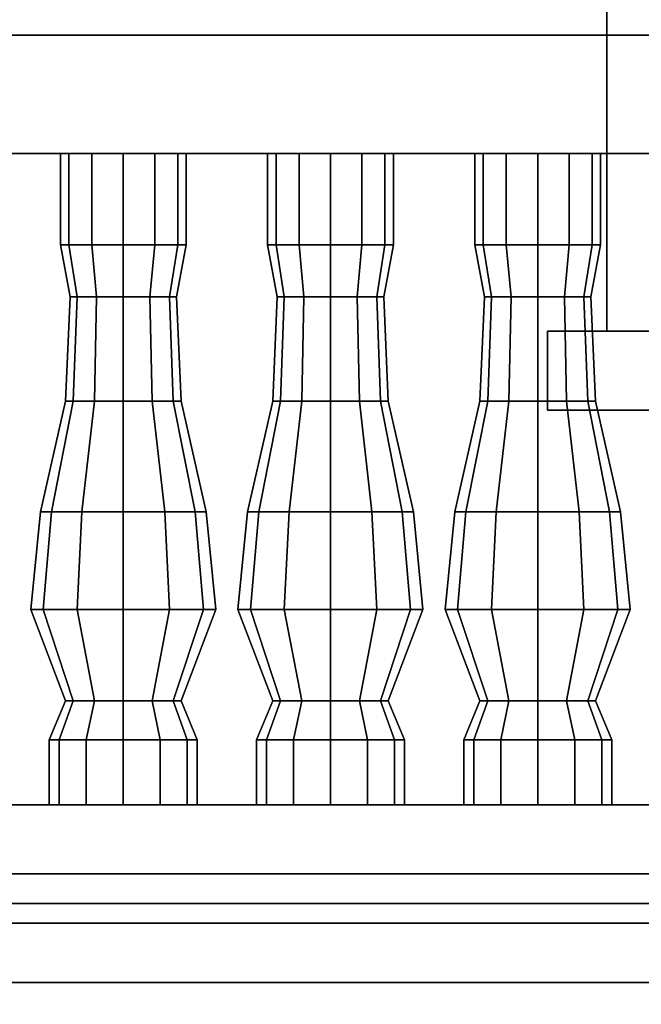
# Model space of a CAD drawing. Header units: metres. Extents: x -34.5 to -0.5, y 0 to 14.7.
# Tile 66 of 74: x -11.455 to -10.825, y 0.818 to 1.816. Entities that reach past the tile are written whole.
import ezdxf

# ---------------------------------------------------------------- set-up
doc = ezdxf.new("R2010")
doc.units = ezdxf.units.M
for name, color, linetype in [('GRANITE', 8, 'Continuous'), ('INTERIOR_FLOOR', 8, 'Continuous'), ('INTERIOR_WALL', 8, 'Continuous'), ('PLASTER', 8, 'Continuous'), ('RUSTIC', 8, 'Continuous'), ('STUCCO', 8, 'Continuous')]:
    doc.layers.add(name, color=color, linetype=linetype)

msp = doc.modelspace()

# ---------------------------------------------------------------- linework, layer by layer
at = {"layer": 'GRANITE'}
for points in [[(-10, 0.84), (-26, 0.84), (-26, 0.9), (-10, 0.9)], [(-26, 0.84), (-10, 0.84), (-10, 0.9), (-26, 0.9)]]:
    msp.add_lwpolyline(points, close=True, dxfattribs=at)
at = {"layer": 'INTERIOR_FLOOR'}
for points in [[(-6.45, 0.9), (-29.55, 0.9), (-29.55, 0.92), (-6.45, 0.92)], [(-29.55, 0.9), (-6.45, 0.9), (-6.45, 0.92), (-29.55, 0.92)]]:
    msp.add_lwpolyline(points, close=True, dxfattribs=at)
at = {"layer": 'INTERIOR_WALL'}
for points in [[(-6.45, 0.9), (-29.55, 0.9), (-29.55, 7.6), (-6.45, 7.6)], [(-29.55, 0.9), (-6.45, 0.9), (-6.45, 7.6), (-29.55, 7.6)]]:
    msp.add_lwpolyline(points, close=True, dxfattribs=at)
at = {"layer": 'PLASTER'}
for points in [[(-10.7, 0.9), (-11.9667, 0.9), (-11.9667, 4.5), (-10.7, 4.5)], [(-11.9667, 0.9), (-10.7, 0.9), (-10.7, 4.5), (-11.9667, 4.5)], [(-10.7, 0.9), (-11.9667, 0.9), (-11.9667, 4.5), (-10.7, 4.5)], [(-11.9667, 0.9), (-10.7, 0.9), (-10.7, 4.5), (-11.9667, 4.5)]]:
    msp.add_lwpolyline(points, close=True, dxfattribs=at)
at = {"layer": 'RUSTIC'}
for points in [[(-6, 0), (-30, 0), (-30, 0.9), (-6, 0.9)], [(-30, 0), (-6, 0), (-6, 0.9), (-30, 0.9)], [(-10, 0), (-26, 0), (-26, 0.9), (-10, 0.9)], [(-26, 0), (-10, 0), (-10, 0.9), (-26, 0.9)]]:
    msp.add_lwpolyline(points, close=True, dxfattribs=at)
at = {"layer": 'STUCCO'}
for points in [[(-10.7, 1.5), (-10.86, 1.5), (-10.86, 4), (-10.7, 4)], [(-10.86, 1.5), (-10.7, 1.5), (-10.7, 4), (-10.86, 4)], [(-10.7, 1.5), (-10.86, 1.5), (-10.86, 4), (-10.7, 4)], [(-10.86, 1.5), (-10.7, 1.5), (-10.7, 4), (-10.86, 4)], [(-10.1, 1.68), (-16, 1.68), (-16, 1.8), (-10.1, 1.8)], [(-16, 1.68), (-10.1, 1.68), (-10.1, 1.8), (-16, 1.8)], [(-11.4052, 1.5876), (-11.4138, 1.5876), (-11.4138, 1.68), (-11.4052, 1.68)], [(-11.4138, 1.5876), (-11.4052, 1.5876), (-11.4052, 1.68), (-11.4138, 1.68)], [(-11.3819, 1.5876), (-11.4052, 1.5876), (-11.4052, 1.68), (-11.3819, 1.68)], [(-11.4052, 1.5876), (-11.3819, 1.5876), (-11.3819, 1.68), (-11.4052, 1.68)], [(-11.35, 1.5876), (-11.3819, 1.5876), (-11.3819, 1.68), (-11.35, 1.68)], [(-11.3819, 1.5876), (-11.35, 1.5876), (-11.35, 1.68), (-11.3819, 1.68)], [(-11.3181, 1.5876), (-11.35, 1.5876), (-11.35, 1.68), (-11.3181, 1.68)], [(-11.35, 1.5876), (-11.3181, 1.5876), (-11.3181, 1.68), (-11.35, 1.68)], [(-11.2948, 1.5876), (-11.3181, 1.5876), (-11.3181, 1.68), (-11.2948, 1.68)], [(-11.3181, 1.5876), (-11.2948, 1.5876), (-11.2948, 1.68), (-11.3181, 1.68)], [(-11.2863, 1.5876), (-11.2948, 1.5876), (-11.2948, 1.68), (-11.2863, 1.68)], [(-11.2948, 1.5876), (-11.2863, 1.5876), (-11.2863, 1.68), (-11.2948, 1.68)], [(-11.1952, 1.5876), (-11.2037, 1.5876), (-11.2037, 1.68), (-11.1952, 1.68)], [(-11.2037, 1.5876), (-11.1952, 1.5876), (-11.1952, 1.68), (-11.2037, 1.68)], [(-11.1719, 1.5876), (-11.1952, 1.5876), (-11.1952, 1.68), (-11.1719, 1.68)], [(-11.1952, 1.5876), (-11.1719, 1.5876), (-11.1719, 1.68), (-11.1952, 1.68)], [(-11.14, 1.5876), (-11.1719, 1.5876), (-11.1719, 1.68), (-11.14, 1.68)], [(-11.1719, 1.5876), (-11.14, 1.5876), (-11.14, 1.68), (-11.1719, 1.68)], [(-11.1081, 1.5876), (-11.14, 1.5876), (-11.14, 1.68), (-11.1081, 1.68)], [(-11.14, 1.5876), (-11.1081, 1.5876), (-11.1081, 1.68), (-11.14, 1.68)], [(-11.0848, 1.5876), (-11.1081, 1.5876), (-11.1081, 1.68), (-11.0848, 1.68)], [(-11.1081, 1.5876), (-11.0848, 1.5876), (-11.0848, 1.68), (-11.1081, 1.68)], [(-11.0762, 1.5876), (-11.0848, 1.5876), (-11.0848, 1.68), (-11.0762, 1.68)], [(-11.0848, 1.5876), (-11.0762, 1.5876), (-11.0762, 1.68), (-11.0848, 1.68)], [(-10.9852, 1.5876), (-10.9938, 1.5876), (-10.9938, 1.68), (-10.9852, 1.68)], [(-10.9938, 1.5876), (-10.9852, 1.5876), (-10.9852, 1.68), (-10.9938, 1.68)], [(-10.9619, 1.5876), (-10.9852, 1.5876), (-10.9852, 1.68), (-10.9619, 1.68)], [(-10.9852, 1.5876), (-10.9619, 1.5876), (-10.9619, 1.68), (-10.9852, 1.68)], [(-10.93, 1.5876), (-10.9619, 1.5876), (-10.9619, 1.68), (-10.93, 1.68)], [(-10.9619, 1.5876), (-10.93, 1.5876), (-10.93, 1.68), (-10.9619, 1.68)], [(-10.8981, 1.5876), (-10.93, 1.5876), (-10.93, 1.68), (-10.8981, 1.68)], [(-10.93, 1.5876), (-10.8981, 1.5876), (-10.8981, 1.68), (-10.93, 1.68)], [(-10.8748, 1.5876), (-10.8981, 1.5876), (-10.8981, 1.68), (-10.8748, 1.68)], [(-10.8981, 1.5876), (-10.8748, 1.5876), (-10.8748, 1.68), (-10.8981, 1.68)], [(-10.8663, 1.5876), (-10.8748, 1.5876), (-10.8748, 1.68), (-10.8663, 1.68)], [(-10.8748, 1.5876), (-10.8663, 1.5876), (-10.8663, 1.68), (-10.8748, 1.68)], [(-11.3968, 1.5348), (-11.404, 1.5348), (-11.4138, 1.5876), (-11.4052, 1.5876)], [(-11.404, 1.5348), (-11.3968, 1.5348), (-11.4052, 1.5876), (-11.4138, 1.5876)], [(-11.377, 1.5348), (-11.3968, 1.5348), (-11.4052, 1.5876), (-11.3819, 1.5876)], [(-11.3968, 1.5348), (-11.377, 1.5348), (-11.3819, 1.5876), (-11.4052, 1.5876)], [(-11.35, 1.5348), (-11.377, 1.5348), (-11.3819, 1.5876), (-11.35, 1.5876)], [(-11.377, 1.5348), (-11.35, 1.5348), (-11.35, 1.5876), (-11.3819, 1.5876)], [(-11.323, 1.5348), (-11.35, 1.5348), (-11.35, 1.5876), (-11.3181, 1.5876)], [(-11.35, 1.5348), (-11.323, 1.5348), (-11.3181, 1.5876), (-11.35, 1.5876)], [(-11.3032, 1.5348), (-11.323, 1.5348), (-11.3181, 1.5876), (-11.2948, 1.5876)], [(-11.323, 1.5348), (-11.3032, 1.5348), (-11.2948, 1.5876), (-11.3181, 1.5876)], [(-11.296, 1.5348), (-11.3032, 1.5348), (-11.2948, 1.5876), (-11.2863, 1.5876)], [(-11.3032, 1.5348), (-11.296, 1.5348), (-11.2863, 1.5876), (-11.2948, 1.5876)], [(-11.1868, 1.5348), (-11.194, 1.5348), (-11.2037, 1.5876), (-11.1952, 1.5876)], [(-11.194, 1.5348), (-11.1868, 1.5348), (-11.1952, 1.5876), (-11.2037, 1.5876)], [(-11.167, 1.5348), (-11.1868, 1.5348), (-11.1952, 1.5876), (-11.1719, 1.5876)], [(-11.1868, 1.5348), (-11.167, 1.5348), (-11.1719, 1.5876), (-11.1952, 1.5876)], [(-11.14, 1.5348), (-11.167, 1.5348), (-11.1719, 1.5876), (-11.14, 1.5876)], [(-11.167, 1.5348), (-11.14, 1.5348), (-11.14, 1.5876), (-11.1719, 1.5876)], [(-11.113, 1.5348), (-11.14, 1.5348), (-11.14, 1.5876), (-11.1081, 1.5876)], [(-11.14, 1.5348), (-11.113, 1.5348), (-11.1081, 1.5876), (-11.14, 1.5876)], [(-11.0932, 1.5348), (-11.113, 1.5348), (-11.1081, 1.5876), (-11.0848, 1.5876)], [(-11.113, 1.5348), (-11.0932, 1.5348), (-11.0848, 1.5876), (-11.1081, 1.5876)], [(-11.086, 1.5348), (-11.0932, 1.5348), (-11.0848, 1.5876), (-11.0762, 1.5876)], [(-11.0932, 1.5348), (-11.086, 1.5348), (-11.0762, 1.5876), (-11.0848, 1.5876)], [(-10.9768, 1.5348), (-10.984, 1.5348), (-10.9938, 1.5876), (-10.9852, 1.5876)], [(-10.984, 1.5348), (-10.9768, 1.5348), (-10.9852, 1.5876), (-10.9938, 1.5876)], [(-10.957, 1.5348), (-10.9768, 1.5348), (-10.9852, 1.5876), (-10.9619, 1.5876)], [(-10.9768, 1.5348), (-10.957, 1.5348), (-10.9619, 1.5876), (-10.9852, 1.5876)], [(-10.93, 1.5348), (-10.957, 1.5348), (-10.9619, 1.5876), (-10.93, 1.5876)], [(-10.957, 1.5348), (-10.93, 1.5348), (-10.93, 1.5876), (-10.9619, 1.5876)], [(-10.903, 1.5348), (-10.93, 1.5348), (-10.93, 1.5876), (-10.8981, 1.5876)], [(-10.93, 1.5348), (-10.903, 1.5348), (-10.8981, 1.5876), (-10.93, 1.5876)], [(-10.8832, 1.5348), (-10.903, 1.5348), (-10.8981, 1.5876), (-10.8748, 1.5876)], [(-10.903, 1.5348), (-10.8832, 1.5348), (-10.8748, 1.5876), (-10.8981, 1.5876)], [(-10.876, 1.5348), (-10.8832, 1.5348), (-10.8748, 1.5876), (-10.8663, 1.5876)], [(-10.8832, 1.5348), (-10.876, 1.5348), (-10.8663, 1.5876), (-10.8748, 1.5876)], [(-11.4007, 1.4292), (-11.4085, 1.4292), (-11.404, 1.5348), (-11.3968, 1.5348)], [(-11.4085, 1.4292), (-11.4007, 1.4292), (-11.3968, 1.5348), (-11.404, 1.5348)], [(-11.3793, 1.4292), (-11.4007, 1.4292), (-11.3968, 1.5348), (-11.377, 1.5348)], [(-11.4007, 1.4292), (-11.3793, 1.4292), (-11.377, 1.5348), (-11.3968, 1.5348)], [(-11.35, 1.4292), (-11.3793, 1.4292), (-11.377, 1.5348), (-11.35, 1.5348)], [(-11.3793, 1.4292), (-11.35, 1.4292), (-11.35, 1.5348), (-11.377, 1.5348)], [(-11.3208, 1.4292), (-11.35, 1.4292), (-11.35, 1.5348), (-11.323, 1.5348)], [(-11.35, 1.4292), (-11.3208, 1.4292), (-11.323, 1.5348), (-11.35, 1.5348)], [(-11.2993, 1.4292), (-11.3208, 1.4292), (-11.323, 1.5348), (-11.3032, 1.5348)], [(-11.3208, 1.4292), (-11.2993, 1.4292), (-11.3032, 1.5348), (-11.323, 1.5348)], [(-11.2915, 1.4292), (-11.2993, 1.4292), (-11.3032, 1.5348), (-11.296, 1.5348)], [(-11.2993, 1.4292), (-11.2915, 1.4292), (-11.296, 1.5348), (-11.3032, 1.5348)], [(-11.1907, 1.4292), (-11.1985, 1.4292), (-11.194, 1.5348), (-11.1868, 1.5348)], [(-11.1985, 1.4292), (-11.1907, 1.4292), (-11.1868, 1.5348), (-11.194, 1.5348)], [(-11.1692, 1.4292), (-11.1907, 1.4292), (-11.1868, 1.5348), (-11.167, 1.5348)], [(-11.1907, 1.4292), (-11.1692, 1.4292), (-11.167, 1.5348), (-11.1868, 1.5348)], [(-11.14, 1.4292), (-11.1692, 1.4292), (-11.167, 1.5348), (-11.14, 1.5348)], [(-11.1692, 1.4292), (-11.14, 1.4292), (-11.14, 1.5348), (-11.167, 1.5348)], [(-11.1107, 1.4292), (-11.14, 1.4292), (-11.14, 1.5348), (-11.113, 1.5348)], [(-11.14, 1.4292), (-11.1107, 1.4292), (-11.113, 1.5348), (-11.14, 1.5348)], [(-11.0893, 1.4292), (-11.1107, 1.4292), (-11.113, 1.5348), (-11.0932, 1.5348)], [(-11.1107, 1.4292), (-11.0893, 1.4292), (-11.0932, 1.5348), (-11.113, 1.5348)], [(-11.0815, 1.4292), (-11.0893, 1.4292), (-11.0932, 1.5348), (-11.086, 1.5348)], [(-11.0893, 1.4292), (-11.0815, 1.4292), (-11.086, 1.5348), (-11.0932, 1.5348)], [(-10.9807, 1.4292), (-10.9885, 1.4292), (-10.984, 1.5348), (-10.9768, 1.5348)], [(-10.9885, 1.4292), (-10.9807, 1.4292), (-10.9768, 1.5348), (-10.984, 1.5348)], [(-10.9593, 1.4292), (-10.9807, 1.4292), (-10.9768, 1.5348), (-10.957, 1.5348)], [(-10.9807, 1.4292), (-10.9593, 1.4292), (-10.957, 1.5348), (-10.9768, 1.5348)], [(-10.93, 1.4292), (-10.9593, 1.4292), (-10.957, 1.5348), (-10.93, 1.5348)], [(-10.9593, 1.4292), (-10.93, 1.4292), (-10.93, 1.5348), (-10.957, 1.5348)], [(-10.9008, 1.4292), (-10.93, 1.4292), (-10.93, 1.5348), (-10.903, 1.5348)], [(-10.93, 1.4292), (-10.9008, 1.4292), (-10.903, 1.5348), (-10.93, 1.5348)], [(-10.8793, 1.4292), (-10.9008, 1.4292), (-10.903, 1.5348), (-10.8832, 1.5348)], [(-10.9008, 1.4292), (-10.8793, 1.4292), (-10.8832, 1.5348), (-10.903, 1.5348)], [(-10.8715, 1.4292), (-10.8793, 1.4292), (-10.8832, 1.5348), (-10.876, 1.5348)], [(-10.8793, 1.4292), (-10.8715, 1.4292), (-10.876, 1.5348), (-10.8832, 1.5348)], [(-9.08, 1.42), (-10.92, 1.42), (-10.92, 1.5), (-9.08, 1.5)], [(-10.92, 1.42), (-9.08, 1.42), (-9.08, 1.5), (-10.92, 1.5)], [(-9.08, 1.42), (-10.92, 1.42), (-10.92, 1.5), (-9.08, 1.5)], [(-10.92, 1.42), (-9.08, 1.42), (-9.08, 1.5), (-10.92, 1.5)], [(-11.4228, 1.317), (-11.434, 1.317), (-11.4085, 1.4292), (-11.4007, 1.4292)], [(-11.434, 1.317), (-11.4228, 1.317), (-11.4007, 1.4292), (-11.4085, 1.4292)], [(-11.392, 1.317), (-11.4228, 1.317), (-11.4007, 1.4292), (-11.3793, 1.4292)], [(-11.4228, 1.317), (-11.392, 1.317), (-11.3793, 1.4292), (-11.4007, 1.4292)], [(-11.35, 1.317), (-11.392, 1.317), (-11.3793, 1.4292), (-11.35, 1.4292)], [(-11.392, 1.317), (-11.35, 1.317), (-11.35, 1.4292), (-11.3793, 1.4292)], [(-11.308, 1.317), (-11.35, 1.317), (-11.35, 1.4292), (-11.3208, 1.4292)], [(-11.35, 1.317), (-11.308, 1.317), (-11.3208, 1.4292), (-11.35, 1.4292)], [(-11.2773, 1.317), (-11.308, 1.317), (-11.3208, 1.4292), (-11.2993, 1.4292)], [(-11.308, 1.317), (-11.2773, 1.317), (-11.2993, 1.4292), (-11.3208, 1.4292)], [(-11.266, 1.317), (-11.2773, 1.317), (-11.2993, 1.4292), (-11.2915, 1.4292)], [(-11.2773, 1.317), (-11.266, 1.317), (-11.2915, 1.4292), (-11.2993, 1.4292)], [(-11.2127, 1.317), (-11.224, 1.317), (-11.1985, 1.4292), (-11.1907, 1.4292)], [(-11.224, 1.317), (-11.2127, 1.317), (-11.1907, 1.4292), (-11.1985, 1.4292)], [(-11.182, 1.317), (-11.2127, 1.317), (-11.1907, 1.4292), (-11.1692, 1.4292)], [(-11.2127, 1.317), (-11.182, 1.317), (-11.1692, 1.4292), (-11.1907, 1.4292)], [(-11.14, 1.317), (-11.182, 1.317), (-11.1692, 1.4292), (-11.14, 1.4292)], [(-11.182, 1.317), (-11.14, 1.317), (-11.14, 1.4292), (-11.1692, 1.4292)], [(-11.098, 1.317), (-11.14, 1.317), (-11.14, 1.4292), (-11.1107, 1.4292)], [(-11.14, 1.317), (-11.098, 1.317), (-11.1107, 1.4292), (-11.14, 1.4292)], [(-11.0672, 1.317), (-11.098, 1.317), (-11.1107, 1.4292), (-11.0893, 1.4292)], [(-11.098, 1.317), (-11.0672, 1.317), (-11.0893, 1.4292), (-11.1107, 1.4292)], [(-11.056, 1.317), (-11.0672, 1.317), (-11.0893, 1.4292), (-11.0815, 1.4292)], [(-11.0672, 1.317), (-11.056, 1.317), (-11.0815, 1.4292), (-11.0893, 1.4292)], [(-11.0028, 1.317), (-11.014, 1.317), (-10.9885, 1.4292), (-10.9807, 1.4292)], [(-11.014, 1.317), (-11.0028, 1.317), (-10.9807, 1.4292), (-10.9885, 1.4292)], [(-10.972, 1.317), (-11.0028, 1.317), (-10.9807, 1.4292), (-10.9593, 1.4292)], [(-11.0028, 1.317), (-10.972, 1.317), (-10.9593, 1.4292), (-10.9807, 1.4292)], [(-10.93, 1.317), (-10.972, 1.317), (-10.9593, 1.4292), (-10.93, 1.4292)], [(-10.972, 1.317), (-10.93, 1.317), (-10.93, 1.4292), (-10.9593, 1.4292)], [(-10.888, 1.317), (-10.93, 1.317), (-10.93, 1.4292), (-10.9008, 1.4292)], [(-10.93, 1.317), (-10.888, 1.317), (-10.9008, 1.4292), (-10.93, 1.4292)], [(-10.8573, 1.317), (-10.888, 1.317), (-10.9008, 1.4292), (-10.8793, 1.4292)], [(-10.888, 1.317), (-10.8573, 1.317), (-10.8793, 1.4292), (-10.9008, 1.4292)], [(-10.846, 1.317), (-10.8573, 1.317), (-10.8793, 1.4292), (-10.8715, 1.4292)], [(-10.8573, 1.317), (-10.846, 1.317), (-10.8715, 1.4292), (-10.8793, 1.4292)], [(-11.4312, 1.218), (-11.4437, 1.218), (-11.434, 1.317), (-11.4228, 1.317)], [(-11.4437, 1.218), (-11.4312, 1.218), (-11.4228, 1.317), (-11.434, 1.317)], [(-11.3969, 1.218), (-11.4312, 1.218), (-11.4228, 1.317), (-11.392, 1.317)], [(-11.4312, 1.218), (-11.3969, 1.218), (-11.392, 1.317), (-11.4228, 1.317)], [(-11.35, 1.218), (-11.3969, 1.218), (-11.392, 1.317), (-11.35, 1.317)], [(-11.3969, 1.218), (-11.35, 1.218), (-11.35, 1.317), (-11.392, 1.317)], [(-11.3031, 1.218), (-11.35, 1.218), (-11.35, 1.317), (-11.308, 1.317)], [(-11.35, 1.218), (-11.3031, 1.218), (-11.308, 1.317), (-11.35, 1.317)], [(-11.2688, 1.218), (-11.3031, 1.218), (-11.308, 1.317), (-11.2773, 1.317)], [(-11.3031, 1.218), (-11.2688, 1.218), (-11.2773, 1.317), (-11.308, 1.317)], [(-11.2562, 1.218), (-11.2688, 1.218), (-11.2773, 1.317), (-11.266, 1.317)], [(-11.2688, 1.218), (-11.2562, 1.218), (-11.266, 1.317), (-11.2773, 1.317)], [(-11.2212, 1.218), (-11.2338, 1.218), (-11.224, 1.317), (-11.2127, 1.317)], [(-11.2338, 1.218), (-11.2212, 1.218), (-11.2127, 1.317), (-11.224, 1.317)], [(-11.1869, 1.218), (-11.2212, 1.218), (-11.2127, 1.317), (-11.182, 1.317)], [(-11.2212, 1.218), (-11.1869, 1.218), (-11.182, 1.317), (-11.2127, 1.317)], [(-11.14, 1.218), (-11.1869, 1.218), (-11.182, 1.317), (-11.14, 1.317)], [(-11.1869, 1.218), (-11.14, 1.218), (-11.14, 1.317), (-11.182, 1.317)], [(-11.0931, 1.218), (-11.14, 1.218), (-11.14, 1.317), (-11.098, 1.317)], [(-11.14, 1.218), (-11.0931, 1.218), (-11.098, 1.317), (-11.14, 1.317)], [(-11.0588, 1.218), (-11.0931, 1.218), (-11.098, 1.317), (-11.0672, 1.317)], [(-11.0931, 1.218), (-11.0588, 1.218), (-11.0672, 1.317), (-11.098, 1.317)], [(-11.0463, 1.218), (-11.0588, 1.218), (-11.0672, 1.317), (-11.056, 1.317)], [(-11.0588, 1.218), (-11.0463, 1.218), (-11.056, 1.317), (-11.0672, 1.317)], [(-11.0112, 1.218), (-11.0237, 1.218), (-11.014, 1.317), (-11.0028, 1.317)], [(-11.0237, 1.218), (-11.0112, 1.218), (-11.0028, 1.317), (-11.014, 1.317)], [(-10.9769, 1.218), (-11.0112, 1.218), (-11.0028, 1.317), (-10.972, 1.317)], [(-11.0112, 1.218), (-10.9769, 1.218), (-10.972, 1.317), (-11.0028, 1.317)], [(-10.93, 1.218), (-10.9769, 1.218), (-10.972, 1.317), (-10.93, 1.317)], [(-10.9769, 1.218), (-10.93, 1.218), (-10.93, 1.317), (-10.972, 1.317)], [(-10.8831, 1.218), (-10.93, 1.218), (-10.93, 1.317), (-10.888, 1.317)], [(-10.93, 1.218), (-10.8831, 1.218), (-10.888, 1.317), (-10.93, 1.317)], [(-10.8488, 1.218), (-10.8831, 1.218), (-10.888, 1.317), (-10.8573, 1.317)], [(-10.8831, 1.218), (-10.8488, 1.218), (-10.8573, 1.317), (-10.888, 1.317)], [(-10.8362, 1.218), (-10.8488, 1.218), (-10.8573, 1.317), (-10.846, 1.317)], [(-10.8488, 1.218), (-10.8362, 1.218), (-10.846, 1.317), (-10.8573, 1.317)], [(-11.4007, 1.1256), (-11.4085, 1.1256), (-11.4437, 1.218), (-11.4312, 1.218)], [(-11.4085, 1.1256), (-11.4007, 1.1256), (-11.4312, 1.218), (-11.4437, 1.218)], [(-11.3793, 1.1256), (-11.4007, 1.1256), (-11.4312, 1.218), (-11.3969, 1.218)], [(-11.4007, 1.1256), (-11.3793, 1.1256), (-11.3969, 1.218), (-11.4312, 1.218)], [(-11.35, 1.1256), (-11.3793, 1.1256), (-11.3969, 1.218), (-11.35, 1.218)], [(-11.3793, 1.1256), (-11.35, 1.1256), (-11.35, 1.218), (-11.3969, 1.218)], [(-11.3208, 1.1256), (-11.35, 1.1256), (-11.35, 1.218), (-11.3031, 1.218)], [(-11.35, 1.1256), (-11.3208, 1.1256), (-11.3031, 1.218), (-11.35, 1.218)], [(-11.2993, 1.1256), (-11.3208, 1.1256), (-11.3031, 1.218), (-11.2688, 1.218)], [(-11.3208, 1.1256), (-11.2993, 1.1256), (-11.2688, 1.218), (-11.3031, 1.218)], [(-11.2915, 1.1256), (-11.2993, 1.1256), (-11.2688, 1.218), (-11.2562, 1.218)], [(-11.2993, 1.1256), (-11.2915, 1.1256), (-11.2562, 1.218), (-11.2688, 1.218)], [(-11.1907, 1.1256), (-11.1985, 1.1256), (-11.2338, 1.218), (-11.2212, 1.218)], [(-11.1985, 1.1256), (-11.1907, 1.1256), (-11.2212, 1.218), (-11.2338, 1.218)], [(-11.1692, 1.1256), (-11.1907, 1.1256), (-11.2212, 1.218), (-11.1869, 1.218)], [(-11.1907, 1.1256), (-11.1692, 1.1256), (-11.1869, 1.218), (-11.2212, 1.218)], [(-11.14, 1.1256), (-11.1692, 1.1256), (-11.1869, 1.218), (-11.14, 1.218)], [(-11.1692, 1.1256), (-11.14, 1.1256), (-11.14, 1.218), (-11.1869, 1.218)], [(-11.1107, 1.1256), (-11.14, 1.1256), (-11.14, 1.218), (-11.0931, 1.218)], [(-11.14, 1.1256), (-11.1107, 1.1256), (-11.0931, 1.218), (-11.14, 1.218)], [(-11.0893, 1.1256), (-11.1107, 1.1256), (-11.0931, 1.218), (-11.0588, 1.218)], [(-11.1107, 1.1256), (-11.0893, 1.1256), (-11.0588, 1.218), (-11.0931, 1.218)], [(-11.0815, 1.1256), (-11.0893, 1.1256), (-11.0588, 1.218), (-11.0463, 1.218)], [(-11.0893, 1.1256), (-11.0815, 1.1256), (-11.0463, 1.218), (-11.0588, 1.218)], [(-10.9807, 1.1256), (-10.9885, 1.1256), (-11.0237, 1.218), (-11.0112, 1.218)], [(-10.9885, 1.1256), (-10.9807, 1.1256), (-11.0112, 1.218), (-11.0237, 1.218)], [(-10.9593, 1.1256), (-10.9807, 1.1256), (-11.0112, 1.218), (-10.9769, 1.218)], [(-10.9807, 1.1256), (-10.9593, 1.1256), (-10.9769, 1.218), (-11.0112, 1.218)], [(-10.93, 1.1256), (-10.9593, 1.1256), (-10.9769, 1.218), (-10.93, 1.218)], [(-10.9593, 1.1256), (-10.93, 1.1256), (-10.93, 1.218), (-10.9769, 1.218)], [(-10.9008, 1.1256), (-10.93, 1.1256), (-10.93, 1.218), (-10.8831, 1.218)], [(-10.93, 1.1256), (-10.9008, 1.1256), (-10.8831, 1.218), (-10.93, 1.218)], [(-10.8793, 1.1256), (-10.9008, 1.1256), (-10.8831, 1.218), (-10.8488, 1.218)], [(-10.9008, 1.1256), (-10.8793, 1.1256), (-10.8488, 1.218), (-10.8831, 1.218)], [(-10.8715, 1.1256), (-10.8793, 1.1256), (-10.8488, 1.218), (-10.8362, 1.218)], [(-10.8793, 1.1256), (-10.8715, 1.1256), (-10.8362, 1.218), (-10.8488, 1.218)], [(-11.4149, 1.086), (-11.425, 1.086), (-11.4085, 1.1256), (-11.4007, 1.1256)], [(-11.425, 1.086), (-11.4149, 1.086), (-11.4007, 1.1256), (-11.4085, 1.1256)], [(-11.3875, 1.086), (-11.4149, 1.086), (-11.4007, 1.1256), (-11.3793, 1.1256)], [(-11.4149, 1.086), (-11.3875, 1.086), (-11.3793, 1.1256), (-11.4007, 1.1256)], [(-11.35, 1.086), (-11.3875, 1.086), (-11.3793, 1.1256), (-11.35, 1.1256)], [(-11.3875, 1.086), (-11.35, 1.086), (-11.35, 1.1256), (-11.3793, 1.1256)], [(-11.3125, 1.086), (-11.35, 1.086), (-11.35, 1.1256), (-11.3208, 1.1256)], [(-11.35, 1.086), (-11.3125, 1.086), (-11.3208, 1.1256), (-11.35, 1.1256)], [(-11.2851, 1.086), (-11.3125, 1.086), (-11.3208, 1.1256), (-11.2993, 1.1256)], [(-11.3125, 1.086), (-11.2851, 1.086), (-11.2993, 1.1256), (-11.3208, 1.1256)], [(-11.275, 1.086), (-11.2851, 1.086), (-11.2993, 1.1256), (-11.2915, 1.1256)], [(-11.2851, 1.086), (-11.275, 1.086), (-11.2915, 1.1256), (-11.2993, 1.1256)], [(-11.205, 1.086), (-11.215, 1.086), (-11.1985, 1.1256), (-11.1907, 1.1256)], [(-11.215, 1.086), (-11.205, 1.086), (-11.1907, 1.1256), (-11.1985, 1.1256)], [(-11.1775, 1.086), (-11.205, 1.086), (-11.1907, 1.1256), (-11.1692, 1.1256)], [(-11.205, 1.086), (-11.1775, 1.086), (-11.1692, 1.1256), (-11.1907, 1.1256)], [(-11.14, 1.086), (-11.1775, 1.086), (-11.1692, 1.1256), (-11.14, 1.1256)], [(-11.1775, 1.086), (-11.14, 1.086), (-11.14, 1.1256), (-11.1692, 1.1256)], [(-11.1025, 1.086), (-11.14, 1.086), (-11.14, 1.1256), (-11.1107, 1.1256)], [(-11.14, 1.086), (-11.1025, 1.086), (-11.1107, 1.1256), (-11.14, 1.1256)], [(-11.075, 1.086), (-11.1025, 1.086), (-11.1107, 1.1256), (-11.0893, 1.1256)], [(-11.1025, 1.086), (-11.075, 1.086), (-11.0893, 1.1256), (-11.1107, 1.1256)], [(-11.065, 1.086), (-11.075, 1.086), (-11.0893, 1.1256), (-11.0815, 1.1256)], [(-11.075, 1.086), (-11.065, 1.086), (-11.0815, 1.1256), (-11.0893, 1.1256)], [(-10.9949, 1.086), (-11.005, 1.086), (-10.9885, 1.1256), (-10.9807, 1.1256)], [(-11.005, 1.086), (-10.9949, 1.086), (-10.9807, 1.1256), (-10.9885, 1.1256)], [(-10.9675, 1.086), (-10.9949, 1.086), (-10.9807, 1.1256), (-10.9593, 1.1256)], [(-10.9949, 1.086), (-10.9675, 1.086), (-10.9593, 1.1256), (-10.9807, 1.1256)], [(-10.93, 1.086), (-10.9675, 1.086), (-10.9593, 1.1256), (-10.93, 1.1256)], [(-10.9675, 1.086), (-10.93, 1.086), (-10.93, 1.1256), (-10.9593, 1.1256)], [(-10.8925, 1.086), (-10.93, 1.086), (-10.93, 1.1256), (-10.9008, 1.1256)], [(-10.93, 1.086), (-10.8925, 1.086), (-10.9008, 1.1256), (-10.93, 1.1256)], [(-10.8651, 1.086), (-10.8925, 1.086), (-10.9008, 1.1256), (-10.8793, 1.1256)], [(-10.8925, 1.086), (-10.8651, 1.086), (-10.8793, 1.1256), (-10.9008, 1.1256)], [(-10.855, 1.086), (-10.8651, 1.086), (-10.8793, 1.1256), (-10.8715, 1.1256)], [(-10.8651, 1.086), (-10.855, 1.086), (-10.8715, 1.1256), (-10.8793, 1.1256)], [(-11.4149, 1.02), (-11.425, 1.02), (-11.425, 1.086), (-11.4149, 1.086)], [(-11.425, 1.02), (-11.4149, 1.02), (-11.4149, 1.086), (-11.425, 1.086)], [(-11.3875, 1.02), (-11.4149, 1.02), (-11.4149, 1.086), (-11.3875, 1.086)], [(-11.4149, 1.02), (-11.3875, 1.02), (-11.3875, 1.086), (-11.4149, 1.086)], [(-11.35, 1.02), (-11.3875, 1.02), (-11.3875, 1.086), (-11.35, 1.086)], [(-11.3875, 1.02), (-11.35, 1.02), (-11.35, 1.086), (-11.3875, 1.086)], [(-11.3125, 1.02), (-11.35, 1.02), (-11.35, 1.086), (-11.3125, 1.086)], [(-11.35, 1.02), (-11.3125, 1.02), (-11.3125, 1.086), (-11.35, 1.086)], [(-11.2851, 1.02), (-11.3125, 1.02), (-11.3125, 1.086), (-11.2851, 1.086)], [(-11.3125, 1.02), (-11.2851, 1.02), (-11.2851, 1.086), (-11.3125, 1.086)], [(-11.275, 1.02), (-11.2851, 1.02), (-11.2851, 1.086), (-11.275, 1.086)], [(-11.2851, 1.02), (-11.275, 1.02), (-11.275, 1.086), (-11.2851, 1.086)], [(-11.205, 1.02), (-11.215, 1.02), (-11.215, 1.086), (-11.205, 1.086)], [(-11.215, 1.02), (-11.205, 1.02), (-11.205, 1.086), (-11.215, 1.086)], [(-11.1775, 1.02), (-11.205, 1.02), (-11.205, 1.086), (-11.1775, 1.086)], [(-11.205, 1.02), (-11.1775, 1.02), (-11.1775, 1.086), (-11.205, 1.086)], [(-11.14, 1.02), (-11.1775, 1.02), (-11.1775, 1.086), (-11.14, 1.086)], [(-11.1775, 1.02), (-11.14, 1.02), (-11.14, 1.086), (-11.1775, 1.086)], [(-11.1025, 1.02), (-11.14, 1.02), (-11.14, 1.086), (-11.1025, 1.086)], [(-11.14, 1.02), (-11.1025, 1.02), (-11.1025, 1.086), (-11.14, 1.086)], [(-11.075, 1.02), (-11.1025, 1.02), (-11.1025, 1.086), (-11.075, 1.086)], [(-11.1025, 1.02), (-11.075, 1.02), (-11.075, 1.086), (-11.1025, 1.086)], [(-11.065, 1.02), (-11.075, 1.02), (-11.075, 1.086), (-11.065, 1.086)], [(-11.075, 1.02), (-11.065, 1.02), (-11.065, 1.086), (-11.075, 1.086)], [(-10.9949, 1.02), (-11.005, 1.02), (-11.005, 1.086), (-10.9949, 1.086)], [(-11.005, 1.02), (-10.9949, 1.02), (-10.9949, 1.086), (-11.005, 1.086)], [(-10.9675, 1.02), (-10.9949, 1.02), (-10.9949, 1.086), (-10.9675, 1.086)], [(-10.9949, 1.02), (-10.9675, 1.02), (-10.9675, 1.086), (-10.9949, 1.086)], [(-10.93, 1.02), (-10.9675, 1.02), (-10.9675, 1.086), (-10.93, 1.086)], [(-10.9675, 1.02), (-10.93, 1.02), (-10.93, 1.086), (-10.9675, 1.086)], [(-10.8925, 1.02), (-10.93, 1.02), (-10.93, 1.086), (-10.8925, 1.086)], [(-10.93, 1.02), (-10.8925, 1.02), (-10.8925, 1.086), (-10.93, 1.086)], [(-10.8651, 1.02), (-10.8925, 1.02), (-10.8925, 1.086), (-10.8651, 1.086)], [(-10.8925, 1.02), (-10.8651, 1.02), (-10.8651, 1.086), (-10.8925, 1.086)], [(-10.855, 1.02), (-10.8651, 1.02), (-10.8651, 1.086), (-10.855, 1.086)], [(-10.8651, 1.02), (-10.855, 1.02), (-10.855, 1.086), (-10.8651, 1.086)], [(-10.1, 0.9), (-16, 0.9), (-16, 1.02), (-10.1, 1.02)], [(-16, 0.9), (-10.1, 0.9), (-10.1, 1.02), (-16, 1.02)], [(-5.9, 0.78), (-30.1, 0.78), (-30.1, 0.95), (-5.9, 0.95)], [(-30.1, 0.78), (-5.9, 0.78), (-5.9, 0.95), (-30.1, 0.95)]]:
    msp.add_lwpolyline(points, close=True, dxfattribs=at)

doc.saveas('drawing.dxf')
